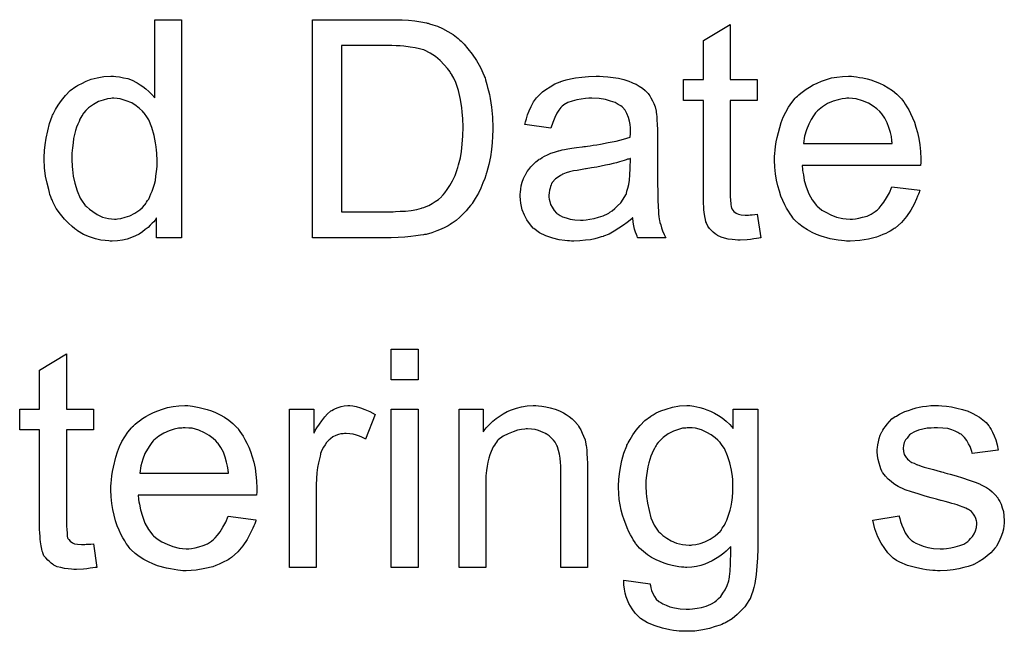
# Model space of a CAD drawing. Extents: x -2 to 8.5, y -2.9 to 5.2.
# Tile 77 of 207: x 4.202 to 4.563, y -0.764 to -0.539. Entities that reach past the tile are written whole.
import ezdxf

# ---------------------------------------------------------------- set-up
doc = ezdxf.new("R2010")
doc.units = 0
doc.layers.add('acc-ni-360-20-out-a_document', color=1, linetype='CONTINUOUS')

msp = doc.modelspace()

# ---------------------------------------------------------------- linework, layer by layer
at = {"layer": 'acc-ni-360-20-out-a_document', "color": 1}
for points in [[(4.261526, -0.619339), (4.252385, -0.619339), (4.252385, -0.61205), (4.25227, -0.612166), (4.252154, -0.612397), (4.251807, -0.61286), (4.251344, -0.613438), (4.250766, -0.614017), (4.250071, -0.614711), (4.249261, -0.615521), (4.24822, -0.616331), (4.247179, -0.617141), (4.246022, -0.617951), (4.244633, -0.618645), (4.243129, -0.619223), (4.241625, -0.619802), (4.23989, -0.620265), (4.238038, -0.620496), (4.236072, -0.620612), (4.235377, -0.620612), (4.234915, -0.620496), (4.233526, -0.62038), (4.231906, -0.620149), (4.22994, -0.619686), (4.227741, -0.618992), (4.225543, -0.618067), (4.223345, -0.616794), (4.223229, -0.616794), (4.223113, -0.616562), (4.222419, -0.6161), (4.221378, -0.615174), (4.220105, -0.614017), (4.218601, -0.612513), (4.217097, -0.610662), (4.215593, -0.608579), (4.21432, -0.606149), (4.21432, -0.606034), (4.214204, -0.605802), (4.214089, -0.605455), (4.213857, -0.604992), (4.213626, -0.604298), (4.213279, -0.603488), (4.213047, -0.602678), (4.212816, -0.601637), (4.212237, -0.599323), (4.211659, -0.596662), (4.211312, -0.593654), (4.211196, -0.590414), (4.211196, -0.590298), (4.211196, -0.590067), (4.211196, -0.589604), (4.211196, -0.58891), (4.211312, -0.588216), (4.211312, -0.58729), (4.211543, -0.585208), (4.21189, -0.582778), (4.212469, -0.580117), (4.213163, -0.57734), (4.214089, -0.574679), (4.214089, -0.574563), (4.214204, -0.574332), (4.214436, -0.573985), (4.214667, -0.573522), (4.215361, -0.572249), (4.216287, -0.57063), (4.217444, -0.568894), (4.218948, -0.567159), (4.220684, -0.565307), (4.222766, -0.563803), (4.222882, -0.563803), (4.222998, -0.563688), (4.223345, -0.563456), (4.223807, -0.563225), (4.224964, -0.562646), (4.226584, -0.561836), (4.228435, -0.561142), (4.230634, -0.560564), (4.233063, -0.560101), (4.235609, -0.559985), (4.236534, -0.559985), (4.23746, -0.560101), (4.238733, -0.560216), (4.240237, -0.560564), (4.241857, -0.560911), (4.243476, -0.561489), (4.24498, -0.562299), (4.245212, -0.562415), (4.245675, -0.562646), (4.246369, -0.563225), (4.247294, -0.563803), (4.248452, -0.564613), (4.249493, -0.565654), (4.25065, -0.566696), (4.251691, -0.567968), (4.251691, -0.539275), (4.261526, -0.539275), (4.261526, -0.619339)], [(4.3424, -0.53939), (4.344714, -0.539506), (4.347028, -0.539737), (4.349342, -0.540085), (4.351309, -0.540432), (4.351425, -0.540432), (4.351656, -0.540547), (4.352003, -0.540547), (4.352466, -0.540779), (4.353739, -0.541126), (4.355358, -0.541704), (4.357209, -0.542514), (4.359176, -0.543556), (4.361143, -0.544713), (4.362994, -0.546217), (4.36311, -0.546332), (4.363226, -0.546448), (4.363573, -0.546795), (4.364036, -0.547142), (4.365193, -0.548299), (4.366581, -0.549919), (4.368085, -0.551886), (4.369705, -0.5542), (4.371209, -0.556861), (4.372482, -0.559869), (4.372482, -0.559985), (4.372598, -0.560216), (4.372829, -0.560679), (4.372945, -0.561373), (4.373292, -0.562183), (4.373523, -0.563109), (4.373755, -0.56415), (4.374102, -0.565423), (4.374449, -0.566696), (4.37468, -0.5682), (4.375259, -0.571439), (4.375606, -0.575026), (4.375721, -0.57896), (4.375721, -0.579076), (4.375721, -0.579307), (4.375721, -0.579885), (4.375721, -0.580464), (4.375606, -0.581274), (4.375606, -0.582199), (4.37549, -0.584398), (4.375143, -0.586943), (4.374796, -0.589604), (4.374217, -0.592381), (4.373523, -0.595158), (4.373523, -0.595274), (4.373408, -0.595505), (4.373292, -0.595852), (4.373176, -0.596315), (4.372713, -0.597587), (4.372019, -0.599207), (4.371325, -0.601058), (4.370399, -0.60291), (4.369242, -0.604877), (4.368085, -0.606728), (4.36797, -0.606959), (4.367507, -0.607538), (4.366813, -0.608348), (4.365887, -0.609389), (4.364846, -0.610546), (4.363573, -0.611703), (4.3623, -0.612976), (4.360796, -0.614017), (4.360565, -0.614133), (4.360102, -0.61448), (4.359292, -0.614942), (4.358135, -0.615521), (4.356747, -0.616215), (4.355127, -0.616794), (4.353276, -0.617488), (4.351193, -0.618066), (4.350962, -0.618066), (4.350615, -0.618182), (4.350267, -0.618298), (4.34911, -0.618413), (4.347491, -0.618645), (4.34564, -0.618876), (4.343441, -0.619108), (4.341011, -0.619223), (4.33835, -0.619339), (4.309541, -0.619339), (4.309541, -0.539275), (4.340317, -0.539275), (4.3424, -0.53939)], [(4.462728, -0.561258), (4.472678, -0.561258), (4.472678, -0.568894), (4.462728, -0.568894), (4.462728, -0.603025), (4.462728, -0.603257), (4.462728, -0.60372), (4.462728, -0.604414), (4.462844, -0.605224), (4.462959, -0.607075), (4.463075, -0.607885), (4.463191, -0.608463), (4.463306, -0.608695), (4.463654, -0.609158), (4.464116, -0.609736), (4.464926, -0.610314), (4.465158, -0.61043), (4.465736, -0.610662), (4.466777, -0.610893), (4.468282, -0.611009), (4.469439, -0.611009), (4.470017, -0.610893), (4.470827, -0.610893), (4.471752, -0.610777), (4.472678, -0.610662), (4.473951, -0.619339), (4.473719, -0.619339), (4.473257, -0.619455), (4.472447, -0.619571), (4.471405, -0.619686), (4.470248, -0.619918), (4.468976, -0.620033), (4.46643, -0.620149), (4.465505, -0.620149), (4.464579, -0.620033), (4.463422, -0.619918), (4.462034, -0.619802), (4.460645, -0.619455), (4.459373, -0.619108), (4.4581, -0.618529), (4.457984, -0.618413), (4.457637, -0.618182), (4.457174, -0.617835), (4.45648, -0.617256), (4.455902, -0.616678), (4.455207, -0.615868), (4.454513, -0.615058), (4.45405, -0.614017), (4.45405, -0.613901), (4.453819, -0.613438), (4.453703, -0.612629), (4.453472, -0.611471), (4.45324, -0.609967), (4.453125, -0.609042), (4.453125, -0.608), (4.453009, -0.606728), (4.452893, -0.605455), (4.452893, -0.604067), (4.452893, -0.602447), (4.452893, -0.568894), (4.445604, -0.568894), (4.445604, -0.561258), (4.452893, -0.561258), (4.452893, -0.546911), (4.462728, -0.54101), (4.462728, -0.561258)], [(4.338698, -0.548762), (4.320185, -0.548762), (4.320185, -0.609852), (4.33916, -0.609852), (4.33997, -0.609736), (4.341706, -0.60962), (4.343673, -0.609505), (4.345755, -0.609273), (4.347838, -0.608926), (4.349573, -0.608463), (4.349805, -0.608348), (4.350383, -0.608232), (4.351193, -0.607885), (4.352234, -0.607422), (4.353391, -0.606728), (4.354548, -0.606034), (4.355705, -0.605224), (4.356862, -0.604298), (4.356978, -0.604067), (4.357441, -0.603604), (4.358135, -0.602794), (4.358945, -0.601637), (4.359871, -0.600133), (4.360912, -0.598397), (4.361837, -0.596431), (4.362647, -0.594232), (4.362647, -0.594116), (4.362763, -0.593885), (4.362879, -0.593538), (4.362994, -0.593075), (4.36311, -0.592497), (4.363342, -0.591687), (4.363573, -0.590877), (4.363804, -0.589951), (4.364151, -0.587637), (4.364499, -0.584976), (4.36473, -0.581968), (4.364846, -0.578728), (4.364846, -0.578613), (4.364846, -0.57815), (4.364846, -0.577571), (4.36473, -0.576646), (4.36473, -0.575605), (4.364614, -0.574447), (4.364499, -0.573059), (4.364383, -0.571671), (4.363804, -0.568547), (4.36311, -0.565307), (4.362069, -0.562299), (4.361375, -0.560795), (4.360681, -0.559522), (4.360681, -0.559407), (4.360449, -0.559175), (4.360218, -0.558828), (4.359986, -0.558365), (4.359061, -0.557208), (4.357904, -0.55582), (4.3564, -0.554316), (4.354664, -0.552812), (4.352697, -0.551539), (4.350615, -0.550498), (4.350383, -0.550382), (4.349805, -0.550266), (4.348763, -0.549919), (4.347259, -0.549572), (4.345408, -0.549341), (4.343094, -0.548994), (4.341706, -0.548878), (4.340202, -0.548878), (4.338698, -0.548762)], [(4.416101, -0.560101), (4.417836, -0.560216), (4.419803, -0.560448), (4.42177, -0.560795), (4.423737, -0.561258), (4.425588, -0.561836), (4.42582, -0.561952), (4.426398, -0.562183), (4.427208, -0.56253), (4.428249, -0.562993), (4.429406, -0.563687), (4.430563, -0.564382), (4.431605, -0.565307), (4.43253, -0.566233), (4.432646, -0.566348), (4.432877, -0.566696), (4.433224, -0.567274), (4.433687, -0.567968), (4.434266, -0.56901), (4.434729, -0.570051), (4.435191, -0.571324), (4.435538, -0.572828), (4.435538, -0.572943), (4.435654, -0.57329), (4.43577, -0.573985), (4.435886, -0.57491), (4.435886, -0.576183), (4.436001, -0.577687), (4.436117, -0.579654), (4.436117, -0.581852), (4.436117, -0.595042), (4.436117, -0.595158), (4.436117, -0.595621), (4.436117, -0.596315), (4.436117, -0.59724), (4.436117, -0.598282), (4.436117, -0.599554), (4.436233, -0.602331), (4.436233, -0.605224), (4.436348, -0.608116), (4.436464, -0.609389), (4.436464, -0.610546), (4.43658, -0.611587), (4.436695, -0.612397), (4.436695, -0.612513), (4.436811, -0.612976), (4.436927, -0.61367), (4.437274, -0.614595), (4.437505, -0.615637), (4.437968, -0.616794), (4.438547, -0.618066), (4.439125, -0.619339), (4.428828, -0.619339), (4.428712, -0.619223), (4.428596, -0.618761), (4.428365, -0.618182), (4.428018, -0.617256), (4.427671, -0.616215), (4.427439, -0.614942), (4.427208, -0.613554), (4.426977, -0.61205), (4.426861, -0.61205), (4.426745, -0.612281), (4.426051, -0.61286), (4.42501, -0.61367), (4.423621, -0.614711), (4.421886, -0.615752), (4.42015, -0.616909), (4.418299, -0.617951), (4.416332, -0.618761), (4.416101, -0.618876), (4.415407, -0.618992), (4.414365, -0.619339), (4.413093, -0.619686), (4.411473, -0.620033), (4.409622, -0.620265), (4.407539, -0.620496), (4.405456, -0.620612), (4.404531, -0.620612), (4.403837, -0.620496), (4.403027, -0.620496), (4.402101, -0.62038), (4.400019, -0.620033), (4.397704, -0.619455), (4.395159, -0.618645), (4.392845, -0.617488), (4.390762, -0.615984), (4.390531, -0.615752), (4.389953, -0.615174), (4.389143, -0.614133), (4.388217, -0.612744), (4.387292, -0.611009), (4.386482, -0.609042), (4.385903, -0.606612), (4.385787, -0.605455), (4.385672, -0.604067), (4.385672, -0.603835), (4.385672, -0.603372), (4.385787, -0.602563), (4.385903, -0.601521), (4.386135, -0.600249), (4.386482, -0.598976), (4.386944, -0.597587), (4.387523, -0.596315), (4.387639, -0.596199), (4.38787, -0.595736), (4.388333, -0.595042), (4.388911, -0.594232), (4.389605, -0.593307), (4.390531, -0.592381), (4.391457, -0.591455), (4.392614, -0.590645), (4.392729, -0.59053), (4.393192, -0.590298), (4.393771, -0.589836), (4.394696, -0.589373), (4.395738, -0.58891), (4.39701, -0.588332), (4.398283, -0.587869), (4.399787, -0.587406), (4.399903, -0.587406), (4.400366, -0.58729), (4.40106, -0.587059), (4.401985, -0.586943), (4.403142, -0.586712), (4.404646, -0.58648), (4.406382, -0.586133), (4.408465, -0.585902), (4.40858, -0.585902), (4.409043, -0.585786), (4.409622, -0.585786), (4.410431, -0.58567), (4.411357, -0.585555), (4.412514, -0.585323), (4.413787, -0.585208), (4.415175, -0.584976), (4.417952, -0.584398), (4.42096, -0.583819), (4.423621, -0.583125), (4.424894, -0.582778), (4.426051, -0.582431), (4.426051, -0.582315), (4.426051, -0.582084), (4.426167, -0.581389), (4.426167, -0.58058), (4.426167, -0.580117), (4.426167, -0.579885), (4.426167, -0.57977), (4.426167, -0.579654), (4.426167, -0.57896), (4.426051, -0.577803), (4.42582, -0.57653), (4.425472, -0.575142), (4.424894, -0.573753), (4.4242, -0.572481), (4.423274, -0.571439), (4.423158, -0.571324), (4.42258, -0.570861), (4.421654, -0.570398), (4.420497, -0.569704), (4.418878, -0.569125), (4.417026, -0.568547), (4.414712, -0.5682), (4.412051, -0.568084), (4.410894, -0.568084), (4.409737, -0.5682), (4.408118, -0.568431), (4.406498, -0.568663), (4.404762, -0.569125), (4.403142, -0.569704), (4.401754, -0.570514), (4.401638, -0.570629), (4.401176, -0.570976), (4.400597, -0.571555), (4.399903, -0.572481), (4.399209, -0.573638), (4.398399, -0.575142), (4.397704, -0.576993), (4.39701, -0.579076), (4.387407, -0.577803), (4.387407, -0.577687), (4.387523, -0.577571), (4.387523, -0.577224), (4.387639, -0.576761), (4.387986, -0.57572), (4.388449, -0.574216), (4.389027, -0.572712), (4.389721, -0.571092), (4.390647, -0.569472), (4.391688, -0.567968), (4.391804, -0.567853), (4.392267, -0.56739), (4.392961, -0.566696), (4.393886, -0.56577), (4.395159, -0.564844), (4.396663, -0.563919), (4.398399, -0.562878), (4.400366, -0.562068), (4.400481, -0.562068), (4.400597, -0.561952), (4.400944, -0.561836), (4.401407, -0.561721), (4.402564, -0.561373), (4.404184, -0.561026), (4.406035, -0.560679), (4.408349, -0.560332), (4.410779, -0.560101), (4.413555, -0.559985), (4.414828, -0.559985), (4.416101, -0.560101)], [(4.508082, -0.560101), (4.509008, -0.560216), (4.510165, -0.560448), (4.511438, -0.560679), (4.512942, -0.561026), (4.51433, -0.561373), (4.51595, -0.561952), (4.517454, -0.56253), (4.519074, -0.56334), (4.520694, -0.564266), (4.522313, -0.565307), (4.523818, -0.56658), (4.525206, -0.567968), (4.525322, -0.568084), (4.525553, -0.568315), (4.5259, -0.568778), (4.526363, -0.569472), (4.526941, -0.570282), (4.52752, -0.571208), (4.528214, -0.572365), (4.528908, -0.573753), (4.529602, -0.575257), (4.530297, -0.576877), (4.530875, -0.578728), (4.531454, -0.580695), (4.531917, -0.582894), (4.532264, -0.585208), (4.532495, -0.587637), (4.532611, -0.590298), (4.532611, -0.590414), (4.532611, -0.590877), (4.532611, -0.591687), (4.532495, -0.592844), (4.489108, -0.592844), (4.489108, -0.59296), (4.489108, -0.593307), (4.489223, -0.593769), (4.489223, -0.594464), (4.489339, -0.595274), (4.48957, -0.596199), (4.489917, -0.598282), (4.490612, -0.600596), (4.491537, -0.603141), (4.49281, -0.605455), (4.49443, -0.607538), (4.494545, -0.607538), (4.494661, -0.607769), (4.495355, -0.608348), (4.496397, -0.609158), (4.497785, -0.609967), (4.499636, -0.610893), (4.501719, -0.611703), (4.504033, -0.612281), (4.505306, -0.612397), (4.506694, -0.612513), (4.507619, -0.612513), (4.508661, -0.612397), (4.509934, -0.612166), (4.511322, -0.611819), (4.512942, -0.611356), (4.514446, -0.610662), (4.51595, -0.609736), (4.516066, -0.60962), (4.516644, -0.609158), (4.517338, -0.608463), (4.518148, -0.607538), (4.519074, -0.606265), (4.520115, -0.604645), (4.521156, -0.602794), (4.522082, -0.600596), (4.532264, -0.601868), (4.532264, -0.601984), (4.532148, -0.602216), (4.532032, -0.602678), (4.531801, -0.603372), (4.531454, -0.604067), (4.531107, -0.604992), (4.530181, -0.606959), (4.529024, -0.609158), (4.527404, -0.611471), (4.525553, -0.61367), (4.523239, -0.615752), (4.523123, -0.615752), (4.522892, -0.615984), (4.522545, -0.616215), (4.522082, -0.616562), (4.521388, -0.616909), (4.520694, -0.617256), (4.519768, -0.617719), (4.518727, -0.618182), (4.51757, -0.618645), (4.516413, -0.619108), (4.51352, -0.619802), (4.510281, -0.62038), (4.506694, -0.620612), (4.505421, -0.620612), (4.504611, -0.620496), (4.50357, -0.62038), (4.502297, -0.620149), (4.500909, -0.619918), (4.499405, -0.619686), (4.496165, -0.618761), (4.49443, -0.618066), (4.49281, -0.617372), (4.491074, -0.616447), (4.489455, -0.615405), (4.48795, -0.614248), (4.486446, -0.61286), (4.486331, -0.612744), (4.486099, -0.612513), (4.485752, -0.61205), (4.485289, -0.611356), (4.484711, -0.610546), (4.484132, -0.60962), (4.483438, -0.608463), (4.482744, -0.607191), (4.48205, -0.605687), (4.481356, -0.604067), (4.480777, -0.602216), (4.480199, -0.600249), (4.479736, -0.598166), (4.479389, -0.595852), (4.479157, -0.593422), (4.479042, -0.590877), (4.479042, -0.590761), (4.479042, -0.590183), (4.479042, -0.589489), (4.479157, -0.588447), (4.479273, -0.587174), (4.479389, -0.585786), (4.47962, -0.584166), (4.479967, -0.582547), (4.480893, -0.578844), (4.481471, -0.576993), (4.482166, -0.575026), (4.483091, -0.573175), (4.484132, -0.571439), (4.485289, -0.569704), (4.486562, -0.568084), (4.486678, -0.567968), (4.486909, -0.567737), (4.487372, -0.56739), (4.48795, -0.566811), (4.488645, -0.566233), (4.48957, -0.565539), (4.490612, -0.564729), (4.491884, -0.564034), (4.493157, -0.563225), (4.494661, -0.56253), (4.496281, -0.561836), (4.498016, -0.561258), (4.499868, -0.560679), (4.501834, -0.560332), (4.503917, -0.560101), (4.506115, -0.559985), (4.507272, -0.559985), (4.508082, -0.560101)], [(4.23665, -0.568084), (4.236072, -0.568084), (4.235609, -0.5682), (4.234336, -0.568316), (4.232832, -0.568778), (4.231096, -0.569357), (4.229245, -0.570398), (4.227394, -0.571671), (4.226468, -0.572596), (4.225659, -0.573522), (4.225659, -0.573638), (4.225427, -0.573753), (4.225311, -0.574101), (4.224964, -0.574563), (4.224617, -0.575142), (4.22427, -0.575836), (4.223923, -0.576646), (4.22346, -0.577572), (4.222998, -0.578729), (4.22265, -0.580001), (4.222303, -0.58139), (4.221956, -0.582894), (4.221725, -0.584514), (4.221493, -0.586365), (4.221262, -0.588332), (4.221262, -0.590414), (4.221262, -0.59053), (4.221262, -0.590877), (4.221262, -0.591456), (4.221378, -0.592265), (4.221378, -0.593191), (4.221493, -0.594232), (4.221841, -0.596662), (4.222419, -0.599323), (4.223229, -0.6021), (4.224386, -0.604761), (4.22508, -0.605918), (4.22589, -0.607075), (4.226006, -0.607075), (4.226121, -0.607306), (4.2267, -0.607885), (4.227741, -0.608811), (4.229014, -0.609736), (4.230634, -0.610777), (4.232601, -0.611703), (4.234683, -0.612282), (4.23584, -0.612397), (4.236997, -0.612513), (4.237576, -0.612513), (4.238038, -0.612397), (4.239311, -0.612282), (4.240815, -0.611819), (4.242551, -0.61124), (4.244402, -0.610315), (4.246253, -0.609042), (4.247179, -0.608232), (4.247989, -0.607306), (4.247989, -0.607191), (4.24822, -0.607075), (4.248452, -0.606728), (4.248683, -0.606265), (4.24903, -0.605687), (4.249493, -0.605108), (4.24984, -0.604183), (4.250303, -0.603257), (4.250766, -0.602216), (4.251113, -0.601059), (4.251575, -0.59967), (4.251922, -0.598282), (4.252154, -0.596662), (4.252385, -0.595042), (4.252617, -0.593191), (4.252617, -0.591224), (4.252617, -0.591108), (4.252617, -0.590646), (4.252617, -0.590067), (4.252501, -0.589257), (4.252501, -0.588332), (4.252385, -0.587175), (4.25227, -0.585902), (4.252038, -0.584514), (4.25146, -0.581737), (4.25065, -0.578844), (4.249493, -0.576067), (4.248799, -0.57491), (4.247989, -0.573753), (4.247989, -0.573638), (4.247757, -0.573522), (4.247179, -0.572828), (4.246137, -0.571902), (4.244865, -0.570861), (4.243245, -0.56982), (4.241278, -0.56901), (4.23908, -0.568316), (4.237923, -0.5682), (4.23665, -0.568084)], [(4.506231, -0.568084), (4.505537, -0.568084), (4.505074, -0.5682), (4.503801, -0.568315), (4.502297, -0.568663), (4.500446, -0.569241), (4.498479, -0.570051), (4.496628, -0.571208), (4.494777, -0.572712), (4.494545, -0.572943), (4.494083, -0.573522), (4.493273, -0.574563), (4.492463, -0.575952), (4.491537, -0.577571), (4.490727, -0.579654), (4.490033, -0.582084), (4.489686, -0.584745), (4.522198, -0.584745), (4.522198, -0.584629), (4.522198, -0.584398), (4.522082, -0.584051), (4.522082, -0.583588), (4.521851, -0.582199), (4.521503, -0.580695), (4.520925, -0.578844), (4.520346, -0.577109), (4.519421, -0.575373), (4.51838, -0.573869), (4.51838, -0.573753), (4.518148, -0.573638), (4.51757, -0.572943), (4.516528, -0.572018), (4.51514, -0.570976), (4.513404, -0.569935), (4.511322, -0.56901), (4.508892, -0.568315), (4.507619, -0.5682), (4.506231, -0.568084)], [(4.426167, -0.590183), (4.426051, -0.590183), (4.425935, -0.590298), (4.425588, -0.590414), (4.425125, -0.59053), (4.424547, -0.590761), (4.423853, -0.590993), (4.423043, -0.591224), (4.422117, -0.591455), (4.421076, -0.591803), (4.419803, -0.592034), (4.41853, -0.592381), (4.417026, -0.592728), (4.415407, -0.593075), (4.413787, -0.593422), (4.411936, -0.593654), (4.409969, -0.594001), (4.409737, -0.594001), (4.409043, -0.594116), (4.407886, -0.594348), (4.406613, -0.594579), (4.405225, -0.594811), (4.403837, -0.595158), (4.402564, -0.595505), (4.401407, -0.595968), (4.401291, -0.595968), (4.400944, -0.596199), (4.400481, -0.596431), (4.400019, -0.596778), (4.39863, -0.597703), (4.397473, -0.599092), (4.397473, -0.599207), (4.397242, -0.599439), (4.397126, -0.599902), (4.396895, -0.60048), (4.396663, -0.601174), (4.396432, -0.601868), (4.396316, -0.602794), (4.3962, -0.60372), (4.3962, -0.603835), (4.3962, -0.604414), (4.396316, -0.605108), (4.396547, -0.606034), (4.396895, -0.607075), (4.397473, -0.608116), (4.398167, -0.609273), (4.399093, -0.610314), (4.399209, -0.61043), (4.399671, -0.610662), (4.400366, -0.611124), (4.401291, -0.611587), (4.402564, -0.61205), (4.404068, -0.612513), (4.405803, -0.612744), (4.407886, -0.61286), (4.408812, -0.61286), (4.409969, -0.612744), (4.411241, -0.612513), (4.412861, -0.612281), (4.414481, -0.611819), (4.416217, -0.61124), (4.417952, -0.61043), (4.418183, -0.610314), (4.418646, -0.609967), (4.419456, -0.609389), (4.420382, -0.608579), (4.421423, -0.607653), (4.42258, -0.606496), (4.423506, -0.605108), (4.424431, -0.603604), (4.424547, -0.603488), (4.424663, -0.603025), (4.424894, -0.602216), (4.425241, -0.601174), (4.425588, -0.599786), (4.42582, -0.598166), (4.425935, -0.596199), (4.426051, -0.593885), (4.426167, -0.590183)], [(4.348301, -0.67145), (4.338466, -0.67145), (4.338466, -0.660227), (4.348301, -0.660227), (4.348301, -0.67145)], [(4.219295, -0.682211), (4.229245, -0.682211), (4.229245, -0.689847), (4.219295, -0.689847), (4.219295, -0.723978), (4.219295, -0.72421), (4.219295, -0.724673), (4.219295, -0.725367), (4.219411, -0.726177), (4.219526, -0.728028), (4.219642, -0.728838), (4.219758, -0.729416), (4.219874, -0.729648), (4.220221, -0.73011), (4.220684, -0.730689), (4.221493, -0.731267), (4.221725, -0.731383), (4.222303, -0.731615), (4.223345, -0.731846), (4.224849, -0.731962), (4.226006, -0.731962), (4.226584, -0.731846), (4.227394, -0.731846), (4.22832, -0.73173), (4.229245, -0.731615), (4.230518, -0.740292), (4.230287, -0.740292), (4.229824, -0.740408), (4.229014, -0.740523), (4.227973, -0.740639), (4.226816, -0.74087), (4.225543, -0.740986), (4.222998, -0.741102), (4.222072, -0.741102), (4.221146, -0.740986), (4.219989, -0.74087), (4.218601, -0.740755), (4.217212, -0.740408), (4.21594, -0.740061), (4.214667, -0.739482), (4.214551, -0.739366), (4.214204, -0.739135), (4.213742, -0.738788), (4.213047, -0.738209), (4.212469, -0.737631), (4.211775, -0.736821), (4.21108, -0.736011), (4.210618, -0.73497), (4.210618, -0.734854), (4.210386, -0.734391), (4.21027, -0.733581), (4.210039, -0.732424), (4.209808, -0.73092), (4.209692, -0.729995), (4.209692, -0.728953), (4.209576, -0.727681), (4.209461, -0.726408), (4.209461, -0.72502), (4.209461, -0.7234), (4.209461, -0.689847), (4.202172, -0.689847), (4.202172, -0.682211), (4.209461, -0.682211), (4.209461, -0.667864), (4.219295, -0.661963), (4.219295, -0.682211)], [(4.26465, -0.681054), (4.265575, -0.681169), (4.266732, -0.681401), (4.268005, -0.681632), (4.269509, -0.681979), (4.270897, -0.682326), (4.272517, -0.682905), (4.274021, -0.683483), (4.275641, -0.684293), (4.277261, -0.685219), (4.278881, -0.68626), (4.280385, -0.687533), (4.281773, -0.688921), (4.281889, -0.689037), (4.28212, -0.689268), (4.282467, -0.689731), (4.28293, -0.690425), (4.283509, -0.691235), (4.284087, -0.692161), (4.284781, -0.693318), (4.285475, -0.694706), (4.28617, -0.69621), (4.286864, -0.69783), (4.287442, -0.699681), (4.288021, -0.701648), (4.288484, -0.703846), (4.288831, -0.70616), (4.289062, -0.70859), (4.289178, -0.711251), (4.289178, -0.711367), (4.289178, -0.71183), (4.289178, -0.71264), (4.289062, -0.713797), (4.245675, -0.713797), (4.245675, -0.713912), (4.245675, -0.71426), (4.24579, -0.714722), (4.24579, -0.715417), (4.245906, -0.716226), (4.246137, -0.717152), (4.246485, -0.719235), (4.247179, -0.721549), (4.248104, -0.724094), (4.249377, -0.726408), (4.250997, -0.728491), (4.251113, -0.728491), (4.251228, -0.728722), (4.251922, -0.729301), (4.252964, -0.73011), (4.254352, -0.73092), (4.256203, -0.731846), (4.258286, -0.732656), (4.2606, -0.733234), (4.261873, -0.73335), (4.263261, -0.733466), (4.264187, -0.733466), (4.265228, -0.73335), (4.266501, -0.733119), (4.267889, -0.732771), (4.269509, -0.732309), (4.271013, -0.731615), (4.272517, -0.730689), (4.272633, -0.730573), (4.273211, -0.73011), (4.273905, -0.729416), (4.274715, -0.728491), (4.275641, -0.727218), (4.276682, -0.725598), (4.277724, -0.723747), (4.278649, -0.721549), (4.288831, -0.722821), (4.288831, -0.722937), (4.288715, -0.723168), (4.288599, -0.723631), (4.288368, -0.724325), (4.288021, -0.72502), (4.287674, -0.725945), (4.286748, -0.727912), (4.285591, -0.73011), (4.283971, -0.732424), (4.28212, -0.734623), (4.279806, -0.736705), (4.27969, -0.736705), (4.279459, -0.736937), (4.279112, -0.737168), (4.278649, -0.737515), (4.277955, -0.737862), (4.277261, -0.738209), (4.276335, -0.738672), (4.275294, -0.739135), (4.274137, -0.739598), (4.27298, -0.740061), (4.270087, -0.740755), (4.266848, -0.741333), (4.263261, -0.741565), (4.261988, -0.741565), (4.261178, -0.741449), (4.260137, -0.741333), (4.258864, -0.741102), (4.257476, -0.74087), (4.255972, -0.740639), (4.252732, -0.739713), (4.250997, -0.739019), (4.249377, -0.738325), (4.247642, -0.737399), (4.246022, -0.736358), (4.244518, -0.735201), (4.243014, -0.733813), (4.242898, -0.733697), (4.242667, -0.733466), (4.242319, -0.733003), (4.241857, -0.732309), (4.241278, -0.731499), (4.2407, -0.730573), (4.240005, -0.729416), (4.239311, -0.728144), (4.238617, -0.726639), (4.237923, -0.72502), (4.237344, -0.723168), (4.236766, -0.721202), (4.236303, -0.719119), (4.235956, -0.716805), (4.235725, -0.714375), (4.235609, -0.71183), (4.235609, -0.711714), (4.235609, -0.711136), (4.235609, -0.710441), (4.235725, -0.7094), (4.23584, -0.708127), (4.235956, -0.706739), (4.236187, -0.705119), (4.236534, -0.703499), (4.23746, -0.699797), (4.238038, -0.697946), (4.238733, -0.695979), (4.239658, -0.694128), (4.2407, -0.692392), (4.241857, -0.690657), (4.243129, -0.689037), (4.243245, -0.688921), (4.243476, -0.68869), (4.243939, -0.688343), (4.244518, -0.687764), (4.245212, -0.687186), (4.246137, -0.686491), (4.247179, -0.685682), (4.248452, -0.684987), (4.249724, -0.684178), (4.251228, -0.683483), (4.252848, -0.682789), (4.254584, -0.682211), (4.256435, -0.681632), (4.258402, -0.681285), (4.260484, -0.681054), (4.262683, -0.680938), (4.26384, -0.680938), (4.26465, -0.681054)], [(4.324351, -0.681054), (4.325623, -0.681285), (4.327127, -0.681748), (4.328747, -0.682326), (4.330599, -0.683136), (4.332565, -0.684178), (4.328979, -0.693202), (4.328863, -0.693086), (4.3284, -0.692855), (4.327706, -0.692508), (4.32678, -0.692161), (4.325739, -0.691814), (4.324466, -0.691467), (4.323194, -0.691235), (4.321921, -0.69112), (4.321342, -0.69112), (4.320764, -0.691235), (4.319954, -0.691351), (4.319144, -0.691582), (4.318103, -0.691929), (4.317062, -0.692392), (4.316136, -0.693086), (4.31602, -0.693202), (4.315673, -0.693433), (4.315326, -0.693896), (4.314748, -0.694475), (4.314169, -0.695285), (4.313591, -0.69621), (4.313012, -0.697252), (4.312549, -0.698524), (4.312434, -0.698756), (4.312318, -0.69945), (4.312087, -0.700491), (4.311739, -0.70188), (4.311392, -0.703615), (4.311161, -0.705582), (4.311045, -0.707665), (4.31093, -0.709979), (4.31093, -0.740292), (4.301095, -0.740292), (4.301095, -0.682211), (4.310004, -0.682211), (4.310004, -0.691004), (4.31012, -0.690888), (4.310582, -0.690078), (4.311161, -0.689037), (4.312087, -0.687764), (4.313012, -0.686491), (4.314053, -0.685103), (4.315095, -0.683946), (4.316136, -0.68302), (4.316252, -0.682905), (4.316599, -0.682673), (4.317293, -0.682326), (4.317987, -0.681979), (4.318913, -0.681632), (4.32007, -0.681285), (4.321227, -0.681054), (4.322499, -0.680938), (4.323309, -0.680938), (4.324351, -0.681054)], [(4.348301, -0.740292), (4.338466, -0.740292), (4.338466, -0.682211), (4.348301, -0.682211), (4.348301, -0.740292)], [(4.392382, -0.681053), (4.393655, -0.681169), (4.395159, -0.681401), (4.396779, -0.681748), (4.398514, -0.682211), (4.400134, -0.682905), (4.400366, -0.68302), (4.400828, -0.683252), (4.401638, -0.683599), (4.402564, -0.684177), (4.403721, -0.684872), (4.404762, -0.685797), (4.405803, -0.686723), (4.406729, -0.68788), (4.406845, -0.687995), (4.407076, -0.688458), (4.407423, -0.689037), (4.408002, -0.689847), (4.408465, -0.691004), (4.408927, -0.692161), (4.409506, -0.693549), (4.409853, -0.695053), (4.409853, -0.695169), (4.409969, -0.695632), (4.410084, -0.696326), (4.4102, -0.697251), (4.4102, -0.69864), (4.410316, -0.70026), (4.410431, -0.702227), (4.410431, -0.704656), (4.410431, -0.740292), (4.400597, -0.740292), (4.400597, -0.705119), (4.400597, -0.705003), (4.400597, -0.704888), (4.400597, -0.704078), (4.400597, -0.703037), (4.400481, -0.701764), (4.400366, -0.70026), (4.400134, -0.698756), (4.399787, -0.697367), (4.39944, -0.696095), (4.39944, -0.695979), (4.399209, -0.695632), (4.398861, -0.695053), (4.398514, -0.694359), (4.397936, -0.693665), (4.397242, -0.692855), (4.396316, -0.692045), (4.395275, -0.691351), (4.395159, -0.691235), (4.394812, -0.691004), (4.394118, -0.690772), (4.393308, -0.690425), (4.392382, -0.690078), (4.391225, -0.689731), (4.389837, -0.689615), (4.388449, -0.6895), (4.38787, -0.6895), (4.387407, -0.689615), (4.38625, -0.689731), (4.384746, -0.689962), (4.383126, -0.690541), (4.381275, -0.691235), (4.379424, -0.692161), (4.377688, -0.693549), (4.377457, -0.69378), (4.376994, -0.694359), (4.376647, -0.694822), (4.3763, -0.6954), (4.375837, -0.696095), (4.37549, -0.696904), (4.375027, -0.69783), (4.374565, -0.698987), (4.374217, -0.70026), (4.37387, -0.701648), (4.373639, -0.703152), (4.373408, -0.704772), (4.373176, -0.706739), (4.373176, -0.708706), (4.373176, -0.740292), (4.363342, -0.740292), (4.363342, -0.682211), (4.372135, -0.682211), (4.372135, -0.690541), (4.372251, -0.690425), (4.372482, -0.690078), (4.372829, -0.689615), (4.373292, -0.689037), (4.373986, -0.688343), (4.374796, -0.687533), (4.375721, -0.686607), (4.376878, -0.685682), (4.378035, -0.684872), (4.379424, -0.683946), (4.380928, -0.683136), (4.382548, -0.682442), (4.384399, -0.681863), (4.38625, -0.681401), (4.388333, -0.681053), (4.390531, -0.680938), (4.391457, -0.680938), (4.392382, -0.681053)], [(4.448613, -0.681053), (4.449422, -0.681169), (4.450464, -0.681401), (4.451621, -0.681632), (4.452893, -0.681979), (4.454166, -0.682442), (4.455555, -0.68302), (4.456943, -0.683715), (4.458447, -0.684524), (4.459835, -0.68545), (4.461224, -0.686607), (4.462612, -0.68788), (4.463885, -0.689384), (4.463885, -0.682211), (4.472909, -0.682211), (4.472909, -0.732424), (4.472909, -0.73254), (4.472909, -0.733003), (4.472909, -0.733697), (4.472909, -0.734623), (4.472794, -0.735664), (4.472794, -0.736937), (4.472678, -0.738325), (4.472562, -0.739829), (4.472215, -0.742953), (4.471752, -0.746193), (4.471405, -0.747697), (4.471058, -0.749085), (4.470596, -0.750358), (4.470133, -0.751515), (4.470133, -0.75163), (4.470017, -0.751746), (4.469554, -0.75244), (4.468976, -0.753482), (4.46805, -0.754754), (4.466777, -0.756143), (4.465273, -0.757647), (4.463422, -0.759151), (4.46134, -0.760424), (4.461224, -0.760424), (4.461108, -0.760539), (4.460761, -0.760771), (4.460298, -0.760886), (4.45972, -0.761234), (4.459025, -0.761465), (4.45729, -0.762043), (4.455207, -0.762738), (4.452662, -0.763201), (4.44977, -0.763663), (4.446646, -0.763779), (4.445604, -0.763779), (4.44491, -0.763663), (4.443984, -0.763663), (4.443059, -0.763548), (4.441902, -0.763432), (4.440629, -0.763201), (4.437968, -0.762622), (4.435191, -0.761812), (4.432414, -0.760655), (4.429869, -0.759035), (4.429753, -0.75892), (4.429638, -0.758804), (4.428828, -0.75811), (4.427902, -0.757068), (4.426745, -0.755564), (4.425588, -0.753597), (4.424547, -0.751168), (4.4242, -0.749779), (4.423968, -0.748275), (4.423737, -0.746771), (4.423737, -0.745036), (4.43334, -0.746308), (4.43334, -0.74654), (4.433456, -0.747003), (4.433687, -0.747812), (4.433919, -0.748854), (4.434381, -0.749895), (4.43496, -0.750936), (4.435654, -0.751978), (4.43658, -0.752788), (4.436811, -0.752903), (4.437274, -0.75325), (4.438084, -0.753713), (4.439241, -0.754176), (4.440629, -0.754754), (4.442365, -0.755217), (4.444447, -0.755564), (4.446646, -0.75568), (4.447803, -0.75568), (4.44896, -0.755564), (4.450579, -0.755333), (4.452199, -0.754986), (4.453935, -0.754523), (4.45567, -0.753829), (4.457174, -0.752903), (4.45729, -0.752788), (4.457753, -0.75244), (4.458447, -0.751746), (4.459257, -0.750936), (4.460067, -0.749779), (4.460877, -0.748507), (4.461687, -0.747003), (4.462265, -0.745267), (4.462265, -0.745151), (4.462381, -0.744688), (4.462497, -0.743763), (4.462612, -0.742606), (4.462728, -0.741796), (4.462728, -0.74087), (4.462844, -0.739829), (4.462844, -0.738672), (4.462844, -0.737399), (4.462959, -0.735895), (4.462959, -0.734391), (4.462959, -0.732656), (4.462844, -0.732771), (4.462612, -0.733003), (4.462265, -0.73335), (4.461802, -0.733813), (4.461224, -0.734391), (4.460414, -0.735085), (4.459488, -0.73578), (4.458563, -0.736474), (4.456133, -0.737862), (4.453472, -0.739135), (4.451968, -0.739598), (4.450348, -0.739945), (4.448613, -0.740176), (4.446877, -0.740292), (4.446298, -0.740292), (4.44572, -0.740176), (4.44491, -0.740176), (4.443869, -0.740061), (4.442712, -0.739829), (4.441439, -0.739598), (4.440051, -0.739251), (4.438547, -0.738788), (4.437042, -0.738209), (4.435538, -0.737515), (4.433919, -0.736705), (4.432414, -0.735664), (4.43091, -0.734507), (4.429522, -0.733234), (4.428249, -0.73173), (4.428134, -0.731614), (4.428018, -0.731383), (4.427671, -0.730804), (4.427208, -0.730226), (4.426745, -0.7293), (4.426167, -0.728375), (4.425588, -0.727218), (4.42501, -0.725829), (4.424431, -0.724441), (4.423853, -0.722821), (4.423274, -0.721201), (4.422811, -0.71935), (4.422002, -0.715416), (4.421886, -0.713218), (4.42177, -0.71102), (4.42177, -0.710904), (4.42177, -0.710673), (4.42177, -0.71021), (4.42177, -0.709631), (4.421886, -0.708822), (4.421886, -0.708012), (4.422117, -0.705929), (4.422464, -0.703615), (4.423043, -0.70107), (4.423737, -0.698409), (4.424778, -0.695747), (4.424778, -0.695632), (4.424894, -0.6954), (4.425125, -0.695053), (4.425357, -0.69459), (4.426051, -0.693318), (4.426977, -0.691698), (4.428249, -0.689962), (4.429753, -0.688227), (4.431489, -0.686376), (4.433456, -0.684872), (4.433572, -0.684872), (4.433687, -0.684756), (4.434034, -0.684524), (4.434497, -0.684293), (4.435654, -0.683599), (4.437274, -0.682905), (4.439241, -0.682211), (4.441555, -0.681516), (4.4441, -0.681053), (4.446877, -0.680938), (4.447918, -0.680938), (4.448613, -0.681053)], [(4.540363, -0.681053), (4.542098, -0.681169), (4.543949, -0.681401), (4.545916, -0.681863), (4.547999, -0.682326), (4.549966, -0.68302), (4.550081, -0.68302), (4.550197, -0.683136), (4.550776, -0.683367), (4.551701, -0.68383), (4.552858, -0.684409), (4.554131, -0.685219), (4.555404, -0.686144), (4.556561, -0.687186), (4.557602, -0.688343), (4.557718, -0.688458), (4.557949, -0.688921), (4.558412, -0.689731), (4.55899, -0.690657), (4.559569, -0.692045), (4.560147, -0.693549), (4.56061, -0.695285), (4.561073, -0.697251), (4.55147, -0.698524), (4.55147, -0.698293), (4.551354, -0.69783), (4.551123, -0.69702), (4.550776, -0.695979), (4.550197, -0.694938), (4.549503, -0.69378), (4.548693, -0.692624), (4.547536, -0.691582), (4.54742, -0.691466), (4.546958, -0.691235), (4.546263, -0.690772), (4.545222, -0.690309), (4.544065, -0.689847), (4.542561, -0.689384), (4.54071, -0.689153), (4.538743, -0.689037), (4.537586, -0.689037), (4.536429, -0.689153), (4.534925, -0.689268), (4.533421, -0.689615), (4.531801, -0.689962), (4.530297, -0.690541), (4.529024, -0.691351), (4.528908, -0.691466), (4.528561, -0.691698), (4.528098, -0.692161), (4.527636, -0.692855), (4.527057, -0.693549), (4.526594, -0.694475), (4.526247, -0.695516), (4.526132, -0.696557), (4.526132, -0.696673), (4.526132, -0.696904), (4.526247, -0.697251), (4.526247, -0.697714), (4.526594, -0.698871), (4.527288, -0.700028), (4.527404, -0.700144), (4.52752, -0.70026), (4.527751, -0.700607), (4.528214, -0.700954), (4.528677, -0.701301), (4.529371, -0.701764), (4.530181, -0.702111), (4.531107, -0.702574), (4.531222, -0.702574), (4.531454, -0.702689), (4.531917, -0.702805), (4.532726, -0.703152), (4.533883, -0.703499), (4.535387, -0.703846), (4.536313, -0.704193), (4.537354, -0.704425), (4.538511, -0.704772), (4.539784, -0.705119), (4.5399, -0.705119), (4.540247, -0.705235), (4.540825, -0.705351), (4.54152, -0.705582), (4.542329, -0.705813), (4.543371, -0.706045), (4.545569, -0.706739), (4.547999, -0.707433), (4.550428, -0.708243), (4.552627, -0.709053), (4.553552, -0.7094), (4.554362, -0.709747), (4.554594, -0.709863), (4.555056, -0.710094), (4.555751, -0.710441), (4.556792, -0.71102), (4.557833, -0.711714), (4.558875, -0.71264), (4.559916, -0.713681), (4.560842, -0.714838), (4.560957, -0.714954), (4.561189, -0.715416), (4.561651, -0.716111), (4.562114, -0.717152), (4.562461, -0.718425), (4.562924, -0.719813), (4.563155, -0.721433), (4.563271, -0.723284), (4.563271, -0.723515), (4.563271, -0.724094), (4.563155, -0.725019), (4.562924, -0.726292), (4.562577, -0.727681), (4.561998, -0.729185), (4.561304, -0.73092), (4.560379, -0.73254), (4.560263, -0.732771), (4.5598, -0.733234), (4.559222, -0.734044), (4.558296, -0.73497), (4.557023, -0.736011), (4.555635, -0.737168), (4.554015, -0.738209), (4.552048, -0.739251), (4.551933, -0.739251), (4.551817, -0.739366), (4.551123, -0.739598), (4.549966, -0.739945), (4.548462, -0.740408), (4.54661, -0.74087), (4.544528, -0.741217), (4.542329, -0.741449), (4.539784, -0.741565), (4.538743, -0.741565), (4.537933, -0.741449), (4.537007, -0.741449), (4.53585, -0.741333), (4.534693, -0.741217), (4.533421, -0.740986), (4.530644, -0.740408), (4.527751, -0.739598), (4.524975, -0.738441), (4.523702, -0.737746), (4.522545, -0.736937), (4.522429, -0.736821), (4.522313, -0.736705), (4.521619, -0.736011), (4.520578, -0.73497), (4.519421, -0.73335), (4.518148, -0.731383), (4.516876, -0.729069), (4.515834, -0.726177), (4.515024, -0.722937), (4.524743, -0.721433), (4.524743, -0.721548), (4.524743, -0.721664), (4.524975, -0.722358), (4.525206, -0.723515), (4.525669, -0.724788), (4.526247, -0.726177), (4.526941, -0.727681), (4.527983, -0.729185), (4.529255, -0.730457), (4.529487, -0.730573), (4.52995, -0.73092), (4.530875, -0.731383), (4.532032, -0.731962), (4.533536, -0.73254), (4.535272, -0.733003), (4.537354, -0.73335), (4.539784, -0.733466), (4.540941, -0.733466), (4.542098, -0.73335), (4.543602, -0.733119), (4.545222, -0.732771), (4.546958, -0.732309), (4.548462, -0.73173), (4.54985, -0.730804), (4.549966, -0.730689), (4.550428, -0.730342), (4.550891, -0.729763), (4.551586, -0.728953), (4.552164, -0.728028), (4.552743, -0.726871), (4.55309, -0.725714), (4.553205, -0.724325), (4.553205, -0.72421), (4.553205, -0.723747), (4.55309, -0.723168), (4.552858, -0.722358), (4.552511, -0.721548), (4.551933, -0.720739), (4.551238, -0.719813), (4.550197, -0.719119), (4.550081, -0.719003), (4.549734, -0.718887), (4.549156, -0.71854), (4.54823, -0.718193), (4.546842, -0.71773), (4.546032, -0.717383), (4.545106, -0.717152), (4.544065, -0.716805), (4.542908, -0.716458), (4.541635, -0.716111), (4.540131, -0.715764), (4.540016, -0.715764), (4.539668, -0.715648), (4.53909, -0.715532), (4.538396, -0.715301), (4.53747, -0.715069), (4.536429, -0.714722), (4.53423, -0.714144), (4.531685, -0.713334), (4.529255, -0.71264), (4.526941, -0.71183), (4.5259, -0.711367), (4.52509, -0.71102), (4.524859, -0.710904), (4.524396, -0.710673), (4.523702, -0.71021), (4.522776, -0.709631), (4.521735, -0.708822), (4.520694, -0.707896), (4.519652, -0.706855), (4.518727, -0.705582), (4.518611, -0.705466), (4.51838, -0.705003), (4.518033, -0.704193), (4.517685, -0.703268), (4.517338, -0.702111), (4.516991, -0.700722), (4.51676, -0.699334), (4.516644, -0.697714), (4.516644, -0.697483), (4.516644, -0.69702), (4.51676, -0.696326), (4.516876, -0.695285), (4.517107, -0.694243), (4.517338, -0.692971), (4.517801, -0.691814), (4.51838, -0.690541), (4.518495, -0.690425), (4.518727, -0.689962), (4.519074, -0.689384), (4.519652, -0.688574), (4.520346, -0.687764), (4.521156, -0.686723), (4.522082, -0.685797), (4.523239, -0.684987), (4.523355, -0.684872), (4.523702, -0.684756), (4.524165, -0.684409), (4.524859, -0.684062), (4.525784, -0.683599), (4.526826, -0.683136), (4.528098, -0.682673), (4.529487, -0.682211), (4.529718, -0.682095), (4.530181, -0.681979), (4.530991, -0.681748), (4.532032, -0.681516), (4.533305, -0.681285), (4.534693, -0.681169), (4.536313, -0.680938), (4.53909, -0.680938), (4.540363, -0.681053)], [(4.262798, -0.689037), (4.262104, -0.689037), (4.261641, -0.689153), (4.260369, -0.689268), (4.258864, -0.689615), (4.257013, -0.690194), (4.255046, -0.691004), (4.253195, -0.692161), (4.251344, -0.693665), (4.251113, -0.693896), (4.25065, -0.694475), (4.24984, -0.695516), (4.24903, -0.696904), (4.248104, -0.698524), (4.247294, -0.700607), (4.2466, -0.703037), (4.246253, -0.705698), (4.278765, -0.705698), (4.278765, -0.705582), (4.278765, -0.705351), (4.278649, -0.705004), (4.278649, -0.704541), (4.278418, -0.703152), (4.278071, -0.701648), (4.277492, -0.699797), (4.276914, -0.698062), (4.275988, -0.696326), (4.274947, -0.694822), (4.274947, -0.694706), (4.274715, -0.694591), (4.274137, -0.693896), (4.273096, -0.692971), (4.271707, -0.691929), (4.269972, -0.690888), (4.267889, -0.689962), (4.265459, -0.689268), (4.264187, -0.689153), (4.262798, -0.689037)], [(4.448844, -0.689037), (4.446993, -0.689037), (4.44653, -0.689153), (4.445257, -0.689268), (4.443753, -0.689731), (4.441902, -0.690309), (4.440051, -0.691351), (4.438199, -0.692624), (4.437274, -0.693549), (4.436348, -0.694475), (4.436348, -0.69459), (4.436117, -0.694706), (4.435886, -0.695053), (4.435654, -0.695516), (4.435307, -0.695979), (4.43496, -0.696673), (4.434497, -0.697483), (4.43415, -0.698409), (4.433687, -0.69945), (4.433224, -0.700722), (4.432877, -0.701995), (4.43253, -0.703384), (4.432299, -0.705003), (4.432067, -0.706623), (4.431836, -0.708359), (4.431836, -0.710326), (4.431836, -0.710441), (4.431836, -0.710788), (4.431836, -0.711367), (4.431952, -0.712177), (4.431952, -0.713102), (4.432067, -0.714259), (4.432414, -0.716689), (4.432993, -0.719466), (4.433687, -0.722127), (4.434844, -0.724788), (4.435538, -0.725945), (4.436348, -0.726986), (4.43658, -0.727218), (4.437158, -0.727796), (4.438084, -0.728606), (4.439472, -0.729532), (4.441092, -0.730573), (4.443059, -0.731383), (4.445257, -0.731962), (4.446414, -0.732077), (4.447687, -0.732193), (4.448381, -0.732193), (4.448844, -0.732077), (4.450117, -0.731962), (4.451736, -0.731499), (4.453472, -0.73092), (4.455439, -0.729995), (4.45729, -0.728722), (4.458216, -0.727912), (4.459141, -0.726986), (4.459141, -0.726871), (4.459373, -0.726755), (4.459604, -0.726408), (4.459835, -0.725945), (4.460182, -0.725482), (4.460645, -0.724788), (4.460992, -0.723978), (4.461455, -0.722937), (4.461918, -0.721896), (4.462265, -0.720739), (4.462728, -0.71935), (4.463075, -0.717846), (4.463306, -0.716342), (4.463538, -0.714606), (4.463769, -0.71264), (4.463769, -0.710673), (4.463769, -0.710557), (4.463769, -0.71021), (4.463769, -0.709631), (4.463654, -0.708937), (4.463654, -0.708012), (4.463538, -0.70697), (4.463191, -0.704656), (4.462612, -0.701995), (4.461802, -0.699334), (4.460645, -0.696673), (4.459835, -0.695516), (4.459025, -0.694475), (4.459025, -0.694359), (4.458794, -0.694243), (4.458216, -0.693665), (4.457174, -0.692739), (4.455786, -0.691698), (4.454166, -0.690772), (4.452199, -0.689847), (4.450001, -0.689268), (4.448844, -0.689037)]]:
    msp.add_lwpolyline(points, dxfattribs=at)

doc.saveas('drawing.dxf')
